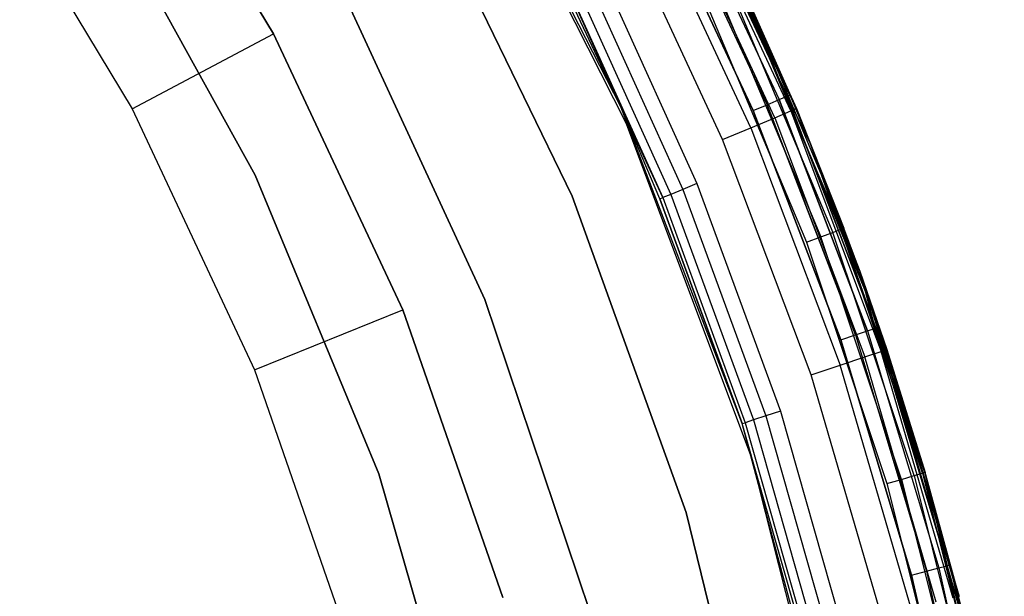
# Model space of a CAD drawing. Extents: x 0.04 to 8.54, y 0.04 to 8.54.
# Tile 33 of 36: x 7.24 to 8.47, y 5.33 to 6.05. Entities that reach past the tile are written whole.
import ezdxf

# ---------------------------------------------------------------- set-up
doc = ezdxf.new("R2010")
doc.units = 0
doc.header["$LTSCALE"] = 2.54
doc.layers.get('0').update_dxf_attribs({"color": 13, "linetype": 'CONTINUOUS'})

# ---------------------------------------------------------------- blocks, each defined once
blk = doc.blocks.new('MURTER_STL')
at = {"color": 0}
for p, q in [((7.5591, 6.0321, -5.7053), (7.363, 6.3587, -5.7053)), ((7.363, 6.3587, -4.1053), (7.5591, 6.0321, -4.1053)), ((7.363, 6.3587, -4.1053), (7.5591, 6.0321, -4.1053)), ((7.5591, 6.0321, -5.7053), (7.363, 6.3587, -5.7053)), ((8.0005, 5.9194, -5.3), (7.7991, 6.3173, -5.3)), ((8.0005, 5.9194, -2.6), (7.7991, 6.3173, -2.6)), ((8.0005, 5.9194, -5.3), (7.7991, 6.3173, -5.3)), ((8.0005, 5.9194, -2.6), (7.7991, 6.3173, -2.6)), ((7.9931, 5.9405, -7.5), (7.8006, 6.3182, -7.5)), ((7.9931, 5.9405, -7.5), (7.8006, 6.3182, -7.5)), ((7.1971, 6.2471, -5.9053), (7.3826, 5.9381, -5.9053)), ((7.1971, 6.2471, -5.9053), (7.3826, 5.9381, -5.9053)), ((8.0599, 6.2298, -6.0146), (8.1912, 5.9497, -6.0146)), ((8.0599, 6.2298, -6.0146), (8.1912, 5.9497, -6.0146)), ((8.0599, 6.2298, -7.4854), (8.1912, 5.9497, -7.4854)), ((8.0599, 6.2298, -7.4854), (8.1912, 5.9497, -7.4854)), ((8.0695, 6.2348, -6.0309), (8.2012, 5.9539, -6.0309)), ((8.0695, 6.2348, -6.0309), (8.2012, 5.9539, -6.0309)), ((8.0695, 6.2348, -7.4691), (8.2012, 5.9539, -7.4691)), ((8.0695, 6.2348, -7.4691), (8.2012, 5.9539, -7.4691)), ((8.2047, 5.9554, -7.45), (8.0729, 6.2365, -7.45)), ((8.0729, 6.2365, -6.05), (8.2047, 5.9554, -6.05)), ((8.0729, 6.2365, -6.05), (8.2047, 5.9554, -6.05)), ((8.2047, 5.9554, -7.45), (8.0729, 6.2365, -7.45)), ((8.0455, 6.2224, -6.0038), (8.1763, 5.9433, -6.0038)), ((8.0455, 6.2224, -6.0038), (8.1763, 5.9433, -6.0038)), ((8.0455, 6.2224, -7.4962), (8.1763, 5.9433, -7.4962)), ((8.0455, 6.2224, -7.4962), (8.1763, 5.9433, -7.4962)), ((8.1856, 5.9271, -2.4293), (8.0509, 6.2168, -2.4293)), ((8.1856, 5.9271, -2.4293), (8.0509, 6.2168, -2.4293)), ((8.2056, 5.9355, -2.4617), (8.0702, 6.2267, -2.4617)), ((8.2126, 5.9385, -2.5), (8.0702, 6.2267, -2.4617)), ((8.2056, 5.9355, -2.4617), (8.0702, 6.2267, -2.4617)), ((8.2126, 5.9385, -2.5), (8.0702, 6.2267, -2.4617)), ((7.3411, 6.2084, -5.66), (7.5364, 5.8551, -5.66)), ((7.5364, 5.8551, -5.3), (7.3411, 6.2084, -5.3)), ((7.5364, 5.8551, -5.3), (7.3411, 6.2084, -5.3)), ((7.3411, 6.2084, -5.66), (7.5364, 5.8551, -5.66)), ((7.9324, 5.8291, -6), (7.7485, 6.2072, -6)), ((7.7485, 6.2072, -5.85), (7.9324, 5.8291, -5.85)), ((7.9324, 5.8291, -6), (7.7485, 6.2072, -6)), ((7.7485, 6.2072, -5.85), (7.9324, 5.8291, -5.85)), ((8.0285, 6.2136, -7.5), (8.1587, 5.9359, -7.5)), ((8.1587, 5.9359, -6), (8.0285, 6.2136, -6)), ((8.1587, 5.9359, -6), (8.0285, 6.2136, -6)), ((8.0285, 6.2136, -7.5), (8.1587, 5.9359, -7.5)), ((8.1557, 5.9146, -2.4076), (8.022, 6.202, -2.4076)), ((8.1557, 5.9146, -2.4076), (8.022, 6.202, -2.4076)), ((8.1204, 5.8998, -2.4), (7.988, 6.1846, -2.4)), ((8.1204, 5.8998, -2.4), (7.988, 6.1846, -2.4)), ((8.1159, 6.1521, -2.5), (8.2126, 5.9385, -2.5)), ((8.1159, 6.1521, -2.5), (8.2126, 5.9385, -2.5)), ((7.9634, 6.1207, -6), (8.0883, 5.8447, -6)), ((7.9634, 6.1207, -6), (8.0883, 5.8447, -6)), ((7.9317, 6.105, -6.0146), (8.0556, 5.8313, -6.0146)), ((7.9317, 6.105, -6.0146), (8.0556, 5.8313, -6.0146)), ((7.9463, 6.1122, -6.0038), (8.0706, 5.8375, -6.0038)), ((7.9463, 6.1122, -6.0038), (8.0706, 5.8375, -6.0038)), ((7.9931, 5.9405, -7.5), (7.9186, 6.0985, -6.05)), ((7.9931, 5.9405, -7.5), (7.9186, 6.0985, -6.05)), ((7.9931, 5.9405, -6.05), (7.9186, 6.0985, -6.05)), ((7.9931, 5.9405, -6.05), (7.9186, 6.0985, -6.05)), ((7.922, 6.1002, -6.0309), (8.0456, 5.8272, -6.0309)), ((7.922, 6.1002, -6.0309), (8.0456, 5.8272, -6.0309)), ((7.922, 6.1002, -6.0309), (7.9931, 5.9405, -6.05)), ((7.922, 6.1002, -6.0309), (7.9931, 5.9405, -6.05)), ((8.1425, 6.0949, -5.3), (8.3073, 5.6895, -5.3)), ((8.3073, 5.6895, -6), (8.1425, 6.0949, -6)), ((8.1425, 6.0949, -5.3), (8.3073, 5.6895, -5.3)), ((8.3073, 5.6895, -6), (8.1425, 6.0949, -6)), ((8.1343, 6.0794, -5.2854), (8.2584, 5.7838, -5.2854)), ((8.1343, 6.0794, -5.2854), (8.2584, 5.7838, -5.2854)), ((8.1441, 6.084, -5.2691), (8.2685, 5.7876, -5.2691)), ((8.1441, 6.084, -5.2691), (8.2685, 5.7876, -5.2691)), ((8.2126, 5.9385, -2.5), (8.1476, 6.0856, -5.25)), ((8.2126, 5.9385, -2.5), (8.1476, 6.0856, -5.25)), ((8.2721, 5.789, -5.25), (8.1476, 6.0856, -5.25)), ((8.2721, 5.789, -5.25), (8.1476, 6.0856, -5.25)), ((7.8233, 5.6997, -5.85), (7.6506, 6.0732, -5.85)), ((7.6506, 6.0732, -5.66), (7.8233, 5.6997, -5.66)), ((7.8233, 5.6997, -5.85), (7.6506, 6.0732, -5.85)), ((7.6506, 6.0732, -5.66), (7.8233, 5.6997, -5.66)), ((8.1196, 6.0726, -5.2962), (8.2432, 5.7781, -5.2962)), ((8.1196, 6.0726, -5.2962), (8.2432, 5.7781, -5.2962)), ((8.1022, 6.0645, -5.3), (8.2253, 5.7714, -5.3)), ((8.1022, 6.0645, -5.3), (8.2253, 5.7714, -5.3)), ((7.3826, 5.9381, -5.9053), (7.5591, 6.0321, -5.7053)), ((7.3826, 5.9381, -5.9053), (7.5591, 6.0321, -5.7053)), ((7.7206, 5.6871, -5.7053), (7.5591, 6.0321, -5.7053)), ((7.5591, 6.0321, -5.7053), (7.5591, 6.0321, -4.1053)), ((7.5591, 6.0321, -4.1053), (7.7206, 5.6871, -4.1053)), ((7.5591, 6.0321, -5.7053), (7.5591, 6.0321, -4.1053)), ((7.5591, 6.0321, -4.1053), (7.7206, 5.6871, -4.1053)), ((7.7206, 5.6871, -5.7053), (7.5591, 6.0321, -5.7053)), ((8.1763, 5.9433, -6.0038), (8.1912, 5.9497, -6.0146)), ((8.1763, 5.9433, -6.0038), (8.1912, 5.9497, -6.0146)), ((8.1763, 5.9433, -7.4962), (8.1912, 5.9497, -7.4854)), ((8.1763, 5.9433, -7.4962), (8.1912, 5.9497, -7.4854)), ((8.1912, 5.9497, -6.0146), (8.2012, 5.9539, -6.0309)), ((8.1912, 5.9497, -6.0146), (8.2012, 5.9539, -6.0309)), ((8.1912, 5.9497, -7.4854), (8.2012, 5.9539, -7.4691)), ((8.1912, 5.9497, -7.4854), (8.2012, 5.9539, -7.4691)), ((8.1912, 5.9497, -6.0146), (8.3017, 5.6607, -6.0146)), ((8.1912, 5.9497, -6.0146), (8.3017, 5.6607, -6.0146)), ((8.3017, 5.6607, -7.4854), (8.1912, 5.9497, -7.4854)), ((8.3017, 5.6607, -7.4854), (8.1912, 5.9497, -7.4854)), ((8.2047, 5.9554, -6.05), (8.2012, 5.9539, -6.0309)), ((8.2047, 5.9554, -6.05), (8.2012, 5.9539, -6.0309)), ((8.2012, 5.9539, -7.4691), (8.2047, 5.9554, -7.45)), ((8.2012, 5.9539, -7.4691), (8.2047, 5.9554, -7.45)), ((8.2301, 5.8943, -6.05), (8.2012, 5.9539, -6.0309)), ((8.2012, 5.9539, -6.0309), (8.312, 5.6642, -6.0309)), ((8.2301, 5.8943, -6.05), (8.2012, 5.9539, -6.0309)), ((8.2012, 5.9539, -6.0309), (8.312, 5.6642, -6.0309)), ((8.2301, 5.8943, -7.45), (8.2012, 5.9539, -7.4691)), ((8.2301, 5.8943, -7.45), (8.2012, 5.9539, -7.4691)), ((8.312, 5.6642, -7.4691), (8.2012, 5.9539, -7.4691)), ((8.312, 5.6642, -7.4691), (8.2012, 5.9539, -7.4691)), ((8.2301, 5.8943, -7.45), (8.2047, 5.9554, -7.45)), ((8.2047, 5.9554, -7.45), (8.2047, 5.9554, -6.05)), ((8.2047, 5.9554, -6.05), (8.2301, 5.8943, -6.05)), ((8.2047, 5.9554, -7.45), (8.2047, 5.9554, -6.05)), ((8.2047, 5.9554, -6.05), (8.2301, 5.8943, -6.05)), ((8.2301, 5.8943, -7.45), (8.2047, 5.9554, -7.45)), ((7.3826, 5.9381, -5.9053), (7.5354, 5.6118, -5.9053)), ((7.3826, 5.9381, -5.9053), (7.5354, 5.6118, -5.9053)), ((8.145, 5.5447, -7.5), (7.9931, 5.9405, -7.5)), ((8.0421, 5.8258, -6.05), (7.9931, 5.9405, -7.5)), ((8.145, 5.5447, -7.5), (7.9931, 5.9405, -7.5)), ((7.9931, 5.9405, -7.5), (7.9931, 5.9405, -6.05)), ((7.9931, 5.9405, -7.5), (7.9931, 5.9405, -6.05)), ((8.0421, 5.8258, -6.05), (7.9931, 5.9405, -7.5)), ((8.0421, 5.8258, -6.05), (7.9931, 5.9405, -6.05)), ((8.0421, 5.8258, -6.05), (7.9931, 5.9405, -6.05)), ((8.0456, 5.8272, -6.0309), (7.9931, 5.9405, -6.05)), ((8.0456, 5.8272, -6.0309), (7.9931, 5.9405, -6.05)), ((8.1587, 5.9359, -6), (8.1763, 5.9433, -6.0038)), ((8.1587, 5.9359, -6), (8.1763, 5.9433, -6.0038)), ((8.1587, 5.9359, -7.5), (8.1763, 5.9433, -7.4962)), ((8.1587, 5.9359, -7.5), (8.1763, 5.9433, -7.4962)), ((8.1587, 5.9359, -7.5), (8.2683, 5.6493, -7.5)), ((8.2683, 5.6493, -6), (8.1587, 5.9359, -6)), ((8.2683, 5.6493, -6), (8.1587, 5.9359, -6)), ((8.1587, 5.9359, -7.5), (8.2683, 5.6493, -7.5)), ((8.1763, 5.9433, -6.0038), (8.2864, 5.6555, -6.0038)), ((8.1763, 5.9433, -6.0038), (8.2864, 5.6555, -6.0038)), ((8.2864, 5.6555, -7.4962), (8.1763, 5.9433, -7.4962)), ((8.2864, 5.6555, -7.4962), (8.1763, 5.9433, -7.4962)), ((8.1856, 5.9271, -2.4293), (8.2056, 5.9355, -2.4617)), ((8.1856, 5.9271, -2.4293), (8.2056, 5.9355, -2.4617)), ((8.2126, 5.9385, -2.5), (8.2056, 5.9355, -2.4617)), ((8.2126, 5.9385, -2.5), (8.2056, 5.9355, -2.4617)), ((8.2056, 5.9355, -2.4617), (8.2919, 5.7352, -2.5)), ((8.2056, 5.9355, -2.4617), (8.2919, 5.7352, -2.5)), ((8.2056, 5.9355, -2.4617), (8.3186, 5.6349, -2.4617)), ((8.2056, 5.9355, -2.4617), (8.3186, 5.6349, -2.4617)), ((8.2126, 5.9385, -2.5), (8.2721, 5.789, -5.25)), ((8.2126, 5.9385, -2.5), (8.2721, 5.789, -5.25)), ((8.2126, 5.9385, -2.5), (8.2919, 5.7352, -2.5)), ((8.2126, 5.9385, -2.5), (8.2919, 5.7352, -2.5)), ((8.1569, 5.5017, -5.3), (8.0005, 5.9194, -5.3)), ((8.1569, 5.5017, -2.6), (8.0005, 5.9194, -2.6)), ((8.0005, 5.9194, -2.6), (8.0005, 5.9194, -5.3)), ((8.1569, 5.5017, -5.3), (8.0005, 5.9194, -5.3)), ((8.0005, 5.9194, -2.6), (8.0005, 5.9194, -5.3)), ((8.1569, 5.5017, -2.6), (8.0005, 5.9194, -2.6)), ((8.1557, 5.9146, -2.4076), (8.1856, 5.9271, -2.4293)), ((8.1557, 5.9146, -2.4076), (8.1856, 5.9271, -2.4293)), ((8.1856, 5.9271, -2.4293), (8.298, 5.6281, -2.4293)), ((8.1856, 5.9271, -2.4293), (8.298, 5.6281, -2.4293)), ((8.1204, 5.8998, -2.4), (8.1557, 5.9146, -2.4076)), ((8.1204, 5.8998, -2.4), (8.1557, 5.9146, -2.4076)), ((8.1557, 5.9146, -2.4076), (8.2673, 5.6178, -2.4076)), ((8.1557, 5.9146, -2.4076), (8.2673, 5.6178, -2.4076)), ((8.231, 5.6057, -2.4), (8.1204, 5.8998, -2.4)), ((8.231, 5.6057, -2.4), (8.1204, 5.8998, -2.4)), ((8.3156, 5.6655, -7.45), (8.2301, 5.8943, -7.45)), ((8.2301, 5.8943, -7.45), (8.2301, 5.8943, -6.05)), ((8.2301, 5.8943, -6.05), (8.3156, 5.6655, -6.05)), ((8.2301, 5.8943, -7.45), (8.2301, 5.8943, -6.05)), ((8.312, 5.6642, -6.0309), (8.2301, 5.8943, -6.05)), ((8.2301, 5.8943, -6.05), (8.3156, 5.6655, -6.05)), ((8.312, 5.6642, -6.0309), (8.2301, 5.8943, -6.05)), ((8.3156, 5.6655, -7.45), (8.2301, 5.8943, -7.45)), ((8.312, 5.6642, -7.4691), (8.2301, 5.8943, -7.45)), ((8.312, 5.6642, -7.4691), (8.2301, 5.8943, -7.45)), ((7.5364, 5.8551, -5.66), (7.5364, 5.8551, -5.3)), ((7.5364, 5.8551, -5.66), (7.5364, 5.8551, -5.3)), ((7.5364, 5.8551, -5.66), (7.6909, 5.4821, -5.66)), ((7.6909, 5.4821, -5.3), (7.5364, 5.8551, -5.3)), ((7.6909, 5.4821, -5.3), (7.5364, 5.8551, -5.3)), ((7.5364, 5.8551, -5.66), (7.6909, 5.4821, -5.66)), ((8.0706, 5.8375, -6.0038), (8.0556, 5.8313, -6.0146)), ((8.0706, 5.8375, -6.0038), (8.0556, 5.8313, -6.0146)), ((8.0883, 5.8447, -6), (8.0706, 5.8375, -6.0038)), ((8.0883, 5.8447, -6), (8.0706, 5.8375, -6.0038)), ((8.0706, 5.8375, -6.0038), (8.1744, 5.5543, -6.0038)), ((8.0706, 5.8375, -6.0038), (8.1744, 5.5543, -6.0038)), ((8.0883, 5.8447, -6), (8.1926, 5.5602, -6)), ((8.0883, 5.8447, -6), (8.1926, 5.5602, -6)), ((8.075, 5.4336, -6), (7.9324, 5.8291, -6)), ((7.9324, 5.8291, -5.85), (8.075, 5.4336, -5.85)), ((7.9324, 5.8291, -6), (7.9324, 5.8291, -5.85)), ((7.9324, 5.8291, -6), (7.9324, 5.8291, -5.85)), ((8.075, 5.4336, -6), (7.9324, 5.8291, -6)), ((7.9324, 5.8291, -5.85), (8.075, 5.4336, -5.85)), ((8.0421, 5.8258, -6.05), (8.0456, 5.8272, -6.0309)), ((8.0421, 5.8258, -6.05), (8.0456, 5.8272, -6.0309)), ((8.145, 5.5447, -6.05), (8.0421, 5.8258, -6.05)), ((8.0421, 5.8258, -6.05), (8.145, 5.5447, -7.5)), ((8.0421, 5.8258, -6.05), (8.145, 5.5447, -7.5)), ((8.145, 5.5447, -6.05), (8.0421, 5.8258, -6.05)), ((8.0556, 5.8313, -6.0146), (8.0456, 5.8272, -6.0309)), ((8.0556, 5.8313, -6.0146), (8.0456, 5.8272, -6.0309)), ((8.0456, 5.8272, -6.0309), (8.1486, 5.5459, -6.0309)), ((8.0456, 5.8272, -6.0309), (8.1486, 5.5459, -6.0309)), ((8.0556, 5.8313, -6.0146), (8.1589, 5.5493, -6.0146)), ((8.0556, 5.8313, -6.0146), (8.1589, 5.5493, -6.0146)), ((8.2432, 5.7781, -5.2962), (8.2584, 5.7838, -5.2854)), ((8.2432, 5.7781, -5.2962), (8.2584, 5.7838, -5.2854)), ((8.2584, 5.7838, -5.2854), (8.2685, 5.7876, -5.2691)), ((8.2584, 5.7838, -5.2854), (8.2685, 5.7876, -5.2691)), ((8.3597, 5.4797, -5.2854), (8.2584, 5.7838, -5.2854)), ((8.3597, 5.4797, -5.2854), (8.2584, 5.7838, -5.2854)), ((8.2685, 5.7876, -5.2691), (8.2721, 5.789, -5.25)), ((8.2685, 5.7876, -5.2691), (8.2721, 5.789, -5.25)), ((8.2919, 5.7352, -5.25), (8.2685, 5.7876, -5.2691)), ((8.2919, 5.7352, -5.25), (8.2685, 5.7876, -5.2691)), ((8.3701, 5.4827, -5.2691), (8.2685, 5.7876, -5.2691)), ((8.3701, 5.4827, -5.2691), (8.2685, 5.7876, -5.2691)), ((8.2919, 5.7352, -2.5), (8.2721, 5.789, -5.25)), ((8.2919, 5.7352, -2.5), (8.2721, 5.789, -5.25)), ((8.2919, 5.7352, -5.25), (8.2721, 5.789, -5.25)), ((8.2919, 5.7352, -5.25), (8.2721, 5.789, -5.25)), ((8.2253, 5.7714, -5.3), (8.2432, 5.7781, -5.2962)), ((8.2253, 5.7714, -5.3), (8.2432, 5.7781, -5.2962)), ((8.3442, 5.4751, -5.2962), (8.2432, 5.7781, -5.2962)), ((8.3442, 5.4751, -5.2962), (8.2432, 5.7781, -5.2962)), ((8.2253, 5.7714, -5.3), (8.3258, 5.4698, -5.3)), ((8.2253, 5.7714, -5.3), (8.3258, 5.4698, -5.3)), ((8.2919, 5.7352, -2.5), (8.2919, 5.7352, -5.25)), ((8.2919, 5.7352, -2.5), (8.2919, 5.7352, -5.25)), ((8.2919, 5.7352, -2.5), (8.3258, 5.6373, -2.5)), ((8.3258, 5.6373, -2.5), (8.2919, 5.7352, -5.25)), ((8.3258, 5.6373, -2.5), (8.2919, 5.7352, -5.25)), ((8.3738, 5.4838, -5.25), (8.2919, 5.7352, -5.25)), ((8.2919, 5.7352, -2.5), (8.3258, 5.6373, -2.5)), ((8.2919, 5.7352, -2.5), (8.3186, 5.6349, -2.4617)), ((8.2919, 5.7352, -2.5), (8.3186, 5.6349, -2.4617)), ((8.3738, 5.4838, -5.25), (8.2919, 5.7352, -5.25)), ((8.3701, 5.4827, -5.2691), (8.2919, 5.7352, -5.25)), ((8.3701, 5.4827, -5.2691), (8.2919, 5.7352, -5.25)), ((7.9547, 5.3098, -5.85), (7.8233, 5.6997, -5.85)), ((7.8233, 5.6997, -5.66), (7.9547, 5.3098, -5.66)), ((7.8233, 5.6997, -5.85), (7.8233, 5.6997, -5.66)), ((7.8233, 5.6997, -5.85), (7.8233, 5.6997, -5.66)), ((7.9547, 5.3098, -5.85), (7.8233, 5.6997, -5.85)), ((7.8233, 5.6997, -5.66), (7.9547, 5.3098, -5.66)), ((7.5354, 5.6118, -5.9053), (7.7206, 5.6871, -5.7053)), ((7.5354, 5.6118, -5.9053), (7.7206, 5.6871, -5.7053)), ((7.8458, 5.3273, -5.7053), (7.7206, 5.6871, -5.7053)), ((7.7206, 5.6871, -5.7053), (7.7206, 5.6871, -4.1053)), ((7.7206, 5.6871, -4.1053), (7.8458, 5.3273, -4.1053)), ((7.7206, 5.6871, -5.7053), (7.7206, 5.6871, -4.1053)), ((7.7206, 5.6871, -4.1053), (7.8458, 5.3273, -4.1053)), ((7.8458, 5.3273, -5.7053), (7.7206, 5.6871, -5.7053)), ((8.3073, 5.6895, -5.3), (8.3073, 5.6895, -6)), ((8.3073, 5.6895, -5.3), (8.4296, 5.2694, -5.3)), ((8.4296, 5.2694, -6), (8.3073, 5.6895, -6)), ((8.3073, 5.6895, -5.3), (8.3073, 5.6895, -6)), ((8.3073, 5.6895, -5.3), (8.4296, 5.2694, -5.3)), ((8.4296, 5.2694, -6), (8.3073, 5.6895, -6)), ((8.2864, 5.6555, -6.0038), (8.3017, 5.6607, -6.0146)), ((8.2864, 5.6555, -6.0038), (8.3017, 5.6607, -6.0146)), ((8.2864, 5.6555, -7.4962), (8.3017, 5.6607, -7.4854)), ((8.2864, 5.6555, -7.4962), (8.3017, 5.6607, -7.4854)), ((8.3017, 5.6607, -6.0146), (8.312, 5.6642, -6.0309)), ((8.3017, 5.6607, -6.0146), (8.312, 5.6642, -6.0309)), ((8.3017, 5.6607, -7.4854), (8.312, 5.6642, -7.4691)), ((8.3017, 5.6607, -7.4854), (8.312, 5.6642, -7.4691)), ((8.3017, 5.6607, -6.0146), (8.3909, 5.3645, -6.0146)), ((8.3017, 5.6607, -6.0146), (8.3909, 5.3645, -6.0146)), ((8.3017, 5.6607, -7.4854), (8.3909, 5.3645, -7.4854)), ((8.3017, 5.6607, -7.4854), (8.3909, 5.3645, -7.4854)), ((8.3156, 5.6655, -6.05), (8.312, 5.6642, -6.0309)), ((8.3156, 5.6655, -6.05), (8.312, 5.6642, -6.0309)), ((8.3156, 5.6655, -7.45), (8.312, 5.6642, -7.4691)), ((8.3156, 5.6655, -7.45), (8.312, 5.6642, -7.4691)), ((8.3739, 5.481, -6.05), (8.312, 5.6642, -6.0309)), ((8.312, 5.6642, -6.0309), (8.4013, 5.3672, -6.0309)), ((8.3739, 5.481, -6.05), (8.312, 5.6642, -6.0309)), ((8.312, 5.6642, -6.0309), (8.4013, 5.3672, -6.0309)), ((8.312, 5.6642, -7.4691), (8.4013, 5.3672, -7.4691)), ((8.312, 5.6642, -7.4691), (8.4013, 5.3672, -7.4691)), ((8.312, 5.6642, -7.4691), (8.3739, 5.481, -7.45)), ((8.312, 5.6642, -7.4691), (8.3739, 5.481, -7.45)), ((8.3739, 5.481, -7.45), (8.3156, 5.6655, -7.45)), ((8.3156, 5.6655, -7.45), (8.3156, 5.6655, -6.05)), ((8.3156, 5.6655, -6.05), (8.3739, 5.481, -6.05)), ((8.3156, 5.6655, -7.45), (8.3156, 5.6655, -6.05)), ((8.3156, 5.6655, -6.05), (8.3739, 5.481, -6.05)), ((8.3739, 5.481, -7.45), (8.3156, 5.6655, -7.45)), ((8.2683, 5.6493, -6), (8.2864, 5.6555, -6.0038)), ((8.2683, 5.6493, -6), (8.2864, 5.6555, -6.0038)), ((8.2683, 5.6493, -7.5), (8.2864, 5.6555, -7.4962)), ((8.2683, 5.6493, -7.5), (8.2864, 5.6555, -7.4962)), ((8.2683, 5.6493, -7.5), (8.3567, 5.3555, -7.5)), ((8.3567, 5.3555, -6), (8.2683, 5.6493, -6)), ((8.3567, 5.3555, -6), (8.2683, 5.6493, -6)), ((8.2683, 5.6493, -7.5), (8.3567, 5.3555, -7.5)), ((8.2864, 5.6555, -6.0038), (8.3752, 5.3604, -6.0038)), ((8.2864, 5.6555, -6.0038), (8.3752, 5.3604, -6.0038)), ((8.2864, 5.6555, -7.4962), (8.3752, 5.3604, -7.4962)), ((8.2864, 5.6555, -7.4962), (8.3752, 5.3604, -7.4962)), ((8.3186, 5.6349, -2.4617), (8.3258, 5.6373, -2.5)), ((8.3186, 5.6349, -2.4617), (8.3258, 5.6373, -2.5)), ((8.3258, 5.6373, -2.5), (8.3738, 5.4838, -5.25)), ((8.3258, 5.6373, -2.5), (8.3738, 5.4838, -5.25)), ((8.3258, 5.6373, -2.5), (8.4159, 5.3285, -2.5)), ((8.3258, 5.6373, -2.5), (8.4159, 5.3285, -2.5)), ((8.2673, 5.6178, -2.4076), (8.298, 5.6281, -2.4293)), ((8.2673, 5.6178, -2.4076), (8.298, 5.6281, -2.4293)), ((8.298, 5.6281, -2.4293), (8.3186, 5.6349, -2.4617)), ((8.298, 5.6281, -2.4293), (8.3186, 5.6349, -2.4617)), ((8.3875, 5.3214, -2.4293), (8.298, 5.6281, -2.4293)), ((8.3875, 5.3214, -2.4293), (8.298, 5.6281, -2.4293)), ((8.4085, 5.3266, -2.4617), (8.3186, 5.6349, -2.4617)), ((8.4085, 5.3266, -2.4617), (8.3186, 5.6349, -2.4617)), ((7.5354, 5.6118, -5.9053), (7.6537, 5.2714, -5.9053)), ((7.5354, 5.6118, -5.9053), (7.6537, 5.2714, -5.9053)), ((8.231, 5.6057, -2.4), (8.2673, 5.6178, -2.4076)), ((8.231, 5.6057, -2.4), (8.2673, 5.6178, -2.4076)), ((8.3561, 5.3135, -2.4076), (8.2673, 5.6178, -2.4076)), ((8.3561, 5.3135, -2.4076), (8.2673, 5.6178, -2.4076)), ((8.3189, 5.3041, -2.4), (8.231, 5.6057, -2.4)), ((8.3189, 5.3041, -2.4), (8.231, 5.6057, -2.4)), ((8.1744, 5.5543, -6.0038), (8.1589, 5.5493, -6.0146)), ((8.1744, 5.5543, -6.0038), (8.1589, 5.5493, -6.0146)), ((8.1926, 5.5602, -6), (8.1744, 5.5543, -6.0038)), ((8.1926, 5.5602, -6), (8.1744, 5.5543, -6.0038)), ((8.1744, 5.5543, -6.0038), (8.2569, 5.2642, -6.0038)), ((8.1744, 5.5543, -6.0038), (8.2569, 5.2642, -6.0038)), ((8.1926, 5.5602, -6), (8.2755, 5.2688, -6)), ((8.1926, 5.5602, -6), (8.2755, 5.2688, -6)), ((8.145, 5.5447, -6.05), (8.1486, 5.5459, -6.0309)), ((8.145, 5.5447, -6.05), (8.1486, 5.5459, -6.0309)), ((8.2547, 5.1353, -7.5), (8.145, 5.5447, -7.5)), ((8.2269, 5.2569, -6.05), (8.145, 5.5447, -7.5)), ((8.2547, 5.1353, -7.5), (8.145, 5.5447, -7.5)), ((8.2269, 5.2569, -6.05), (8.145, 5.5447, -6.05)), ((8.145, 5.5447, -6.05), (8.145, 5.5447, -7.5)), ((8.2269, 5.2569, -6.05), (8.145, 5.5447, -7.5)), ((8.145, 5.5447, -6.05), (8.145, 5.5447, -7.5)), ((8.2269, 5.2569, -6.05), (8.145, 5.5447, -6.05)), ((8.1589, 5.5493, -6.0146), (8.1486, 5.5459, -6.0309)), ((8.1589, 5.5493, -6.0146), (8.1486, 5.5459, -6.0309)), ((8.1486, 5.5459, -6.0309), (8.2306, 5.2578, -6.0309)), ((8.1486, 5.5459, -6.0309), (8.2306, 5.2578, -6.0309)), ((8.1589, 5.5493, -6.0146), (8.2411, 5.2603, -6.0146)), ((8.1589, 5.5493, -6.0146), (8.2411, 5.2603, -6.0146)), ((8.2664, 5.0693, -5.3), (8.1569, 5.5017, -5.3)), ((8.2664, 5.0693, -2.6), (8.1569, 5.5017, -2.6)), ((8.1569, 5.5017, -2.6), (8.1569, 5.5017, -5.3)), ((8.2664, 5.0693, -5.3), (8.1569, 5.5017, -5.3)), ((8.1569, 5.5017, -2.6), (8.1569, 5.5017, -5.3)), ((8.2664, 5.0693, -2.6), (8.1569, 5.5017, -2.6)), ((7.6909, 5.4821, -5.66), (7.6909, 5.4821, -5.3)), ((7.6909, 5.4821, -5.66), (7.6909, 5.4821, -5.3)), ((7.6909, 5.4821, -5.66), (7.8026, 5.0942, -5.66)), ((7.8026, 5.0942, -5.3), (7.6909, 5.4821, -5.3)), ((7.8026, 5.0942, -5.3), (7.6909, 5.4821, -5.3)), ((7.6909, 5.4821, -5.66), (7.8026, 5.0942, -5.66)), ((8.3442, 5.4751, -5.2962), (8.3597, 5.4797, -5.2854)), ((8.3442, 5.4751, -5.2962), (8.3597, 5.4797, -5.2854)), ((8.3597, 5.4797, -5.2854), (8.3701, 5.4827, -5.2691)), ((8.3597, 5.4797, -5.2854), (8.3701, 5.4827, -5.2691)), ((8.3597, 5.4797, -5.2854), (8.4378, 5.1687, -5.2854)), ((8.3597, 5.4797, -5.2854), (8.4378, 5.1687, -5.2854)), ((8.3738, 5.4838, -5.25), (8.3701, 5.4827, -5.2691)), ((8.3738, 5.4838, -5.25), (8.3701, 5.4827, -5.2691)), ((8.3701, 5.4827, -5.2691), (8.4484, 5.171, -5.2691)), ((8.3701, 5.4827, -5.2691), (8.4484, 5.171, -5.2691)), ((8.3701, 5.4827, -5.2691), (8.4225, 5.302, -5.25)), ((8.3701, 5.4827, -5.2691), (8.4225, 5.302, -5.25)), ((8.4159, 5.3285, -2.5), (8.3738, 5.4838, -5.25)), ((8.4159, 5.3285, -2.5), (8.3738, 5.4838, -5.25)), ((8.4225, 5.302, -5.25), (8.3738, 5.4838, -5.25)), ((8.4225, 5.302, -5.25), (8.3738, 5.4838, -5.25)), ((8.405, 5.3682, -7.45), (8.3739, 5.481, -7.45)), ((8.3739, 5.481, -7.45), (8.3739, 5.481, -6.05)), ((8.3739, 5.481, -6.05), (8.405, 5.3682, -6.05)), ((8.3739, 5.481, -7.45), (8.3739, 5.481, -6.05)), ((8.3739, 5.481, -6.05), (8.405, 5.3682, -6.05)), ((8.3739, 5.481, -6.05), (8.4013, 5.3672, -6.0309)), ((8.3739, 5.481, -6.05), (8.4013, 5.3672, -6.0309)), ((8.405, 5.3682, -7.45), (8.3739, 5.481, -7.45)), ((8.4013, 5.3672, -7.4691), (8.3739, 5.481, -7.45)), ((8.4013, 5.3672, -7.4691), (8.3739, 5.481, -7.45)), ((8.3258, 5.4698, -5.3), (8.3442, 5.4751, -5.2962)), ((8.3258, 5.4698, -5.3), (8.3442, 5.4751, -5.2962)), ((8.3258, 5.4698, -5.3), (8.4032, 5.1614, -5.3)), ((8.3258, 5.4698, -5.3), (8.4032, 5.1614, -5.3)), ((8.3442, 5.4751, -5.2962), (8.422, 5.1654, -5.2962)), ((8.3442, 5.4751, -5.2962), (8.422, 5.1654, -5.2962)), ((8.1748, 5.0251, -6), (8.075, 5.4336, -6)), ((8.075, 5.4336, -5.85), (8.1748, 5.0251, -5.85)), ((8.075, 5.4336, -6), (8.075, 5.4336, -5.85)), ((8.075, 5.4336, -6), (8.075, 5.4336, -5.85)), ((8.1748, 5.0251, -6), (8.075, 5.4336, -6)), ((8.075, 5.4336, -5.85), (8.1748, 5.0251, -5.85)), ((8.3909, 5.3645, -6.0146), (8.4013, 5.3672, -6.0309)), ((8.3909, 5.3645, -6.0146), (8.4013, 5.3672, -6.0309)), ((8.3909, 5.3645, -7.4854), (8.4013, 5.3672, -7.4691)), ((8.3909, 5.3645, -7.4854), (8.4013, 5.3672, -7.4691)), ((8.405, 5.3682, -6.05), (8.4013, 5.3672, -6.0309)), ((8.405, 5.3682, -6.05), (8.4013, 5.3672, -6.0309)), ((8.405, 5.3682, -7.45), (8.4013, 5.3672, -7.4691)), ((8.405, 5.3682, -7.45), (8.4013, 5.3672, -7.4691)), ((8.4013, 5.3672, -6.0309), (8.4688, 5.0645, -6.0309)), ((8.4013, 5.3672, -6.0309), (8.4688, 5.0645, -6.0309)), ((8.4013, 5.3672, -7.4691), (8.4688, 5.0645, -7.4691)), ((8.4013, 5.3672, -7.4691), (8.4688, 5.0645, -7.4691)), ((8.4725, 5.0652, -7.45), (8.405, 5.3682, -7.45)), ((8.405, 5.3682, -7.45), (8.405, 5.3682, -6.05)), ((8.405, 5.3682, -6.05), (8.4725, 5.0652, -6.05)), ((8.405, 5.3682, -7.45), (8.405, 5.3682, -6.05)), ((8.405, 5.3682, -6.05), (8.4725, 5.0652, -6.05)), ((8.4725, 5.0652, -7.45), (8.405, 5.3682, -7.45)), ((8.3567, 5.3555, -6), (8.3752, 5.3604, -6.0038)), ((8.3567, 5.3555, -6), (8.3752, 5.3604, -6.0038)), ((8.3567, 5.3555, -7.5), (8.3752, 5.3604, -7.4962)), ((8.3567, 5.3555, -7.5), (8.3752, 5.3604, -7.4962)), ((8.3567, 5.3555, -7.5), (8.4234, 5.0561, -7.5)), ((8.4234, 5.0561, -6), (8.3567, 5.3555, -6)), ((8.4234, 5.0561, -6), (8.3567, 5.3555, -6)), ((8.3567, 5.3555, -7.5), (8.4234, 5.0561, -7.5)), ((8.3752, 5.3604, -6.0038), (8.3909, 5.3645, -6.0146)), ((8.3752, 5.3604, -6.0038), (8.3909, 5.3645, -6.0146)), ((8.3752, 5.3604, -7.4962), (8.3909, 5.3645, -7.4854)), ((8.3752, 5.3604, -7.4962), (8.3909, 5.3645, -7.4854)), ((8.3752, 5.3604, -6.0038), (8.4422, 5.0596, -6.0038)), ((8.3752, 5.3604, -6.0038), (8.4422, 5.0596, -6.0038)), ((8.3752, 5.3604, -7.4962), (8.4422, 5.0596, -7.4962)), ((8.3752, 5.3604, -7.4962), (8.4422, 5.0596, -7.4962)), ((8.3909, 5.3645, -6.0146), (8.4581, 5.0625, -6.0146)), ((8.3909, 5.3645, -6.0146), (8.4581, 5.0625, -6.0146)), ((8.3909, 5.3645, -7.4854), (8.4581, 5.0625, -7.4854)), ((8.3909, 5.3645, -7.4854), (8.4581, 5.0625, -7.4854))]:
    blk.add_line(p, q, dxfattribs=at)

msp = doc.modelspace()

# ---------------------------------------------------------------- block references
at = {"color": 0}
msp.add_blockref('MURTER_STL', (0, 0), dxfattribs=at)

doc.saveas('drawing.dxf')
